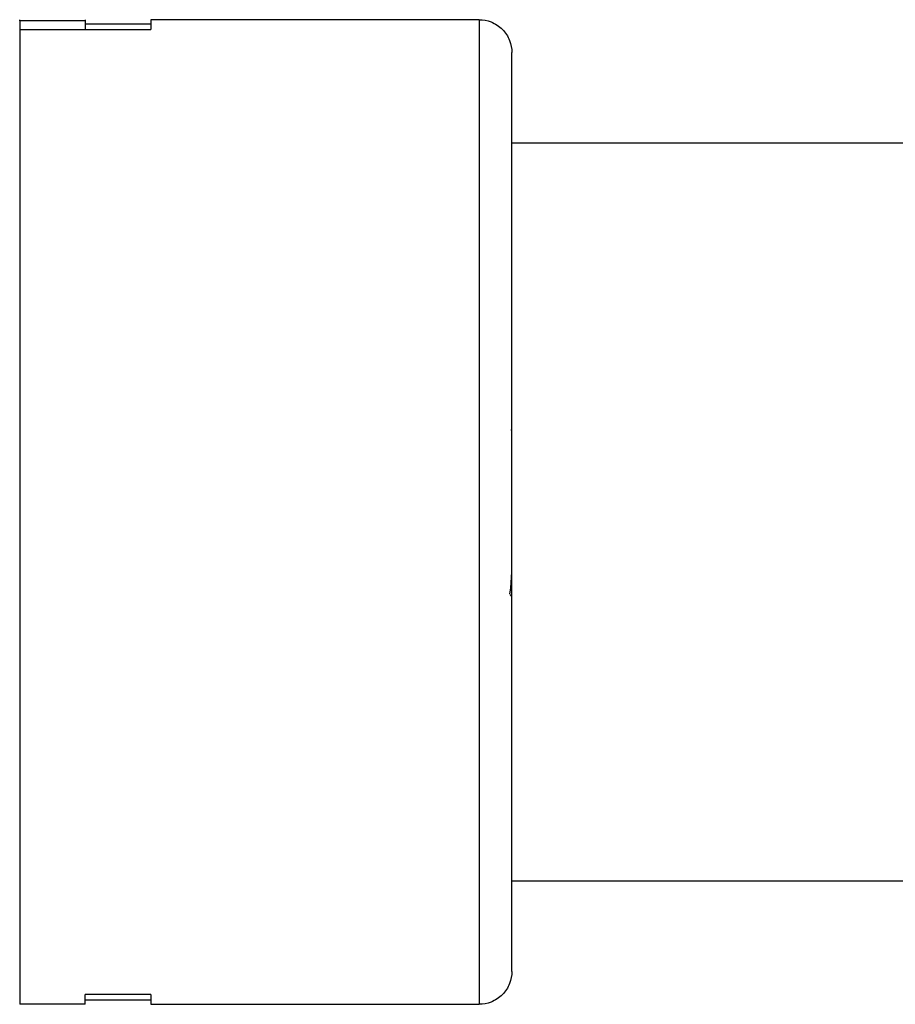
# Paper-space layout '_Inferior' of a CAD drawing. Header units: inches. Extents: x -0.5 to 3.7, y -6.4 to 5.4.
# Tile 1 of 4: x -0.5 to 1.6, y -1.7 to 0.6. Entities that reach past the tile are written whole.
import ezdxf

# ---------------------------------------------------------------- set-up
doc = ezdxf.new("R2010")
doc.units = ezdxf.units.IN
doc.header["$MEASUREMENT"] = 0

psp = doc.layouts.new('_Inferior')

# ---------------------------------------------------------------- linework, layer by layer
at = {"color": 7, "linetype": 'Continuous', "lineweight": 25}
for p, q in [((-0.3487, 0.6421), (-0.5062, 0.6421)), ((-0.5062, 0.6421), (-0.5062, 0.6026)), ((-0.3487, 0.6421), (-0.3487, 0.6208)), ((0.5962, 0.6447), (-0.1912, 0.6447)), ((-0.5062, 0.6208), (-0.1912, 0.6208)), ((-0.1912, 0.6341), (-0.3487, 0.6341)), ((0.6749, 0.3494), (2.512, 0.3494)), ((0.6736, -0.3398), (0.6735, -0.3396)), ((0.6727, -0.7188), (0.6749, -0.6796)), ((0.6702, -0.733), (0.6727, -0.7188)), ((2.512, -1.4222), (0.6749, -1.4222)), ((-0.1912, -1.6937), (-0.3487, -1.6937)), ((-0.3487, -1.7175), (-0.5062, -1.7175)), ((-0.3487, -1.707), (-0.1912, -1.707)), ((-0.1912, -1.7175), (0.5962, -1.7175))]:
    psp.add_line(p, q, dxfattribs=at)
psp.add_open_spline([(-0.5062, 0.6421), (-0.5062, 0.6438), (-0.5062, 0.6447), (-0.5062, 0.6447)], degree=3, dxfattribs=at)
for points, knots in [([(-0.3487, 0.6447), (-0.3487, 0.6446), (-0.3487, 0.6446), (-0.3487, 0.6441), (-0.3487, 0.6433), (-0.3487, 0.6425), (-0.3487, 0.6421)], [0, 0, 0, 0, 0.250035, 0.5, 0.749965, 1, 1, 1, 1]), ([(-0.1912, 0.6447), (-0.1912, 0.6446), (-0.1912, 0.6446), (-0.1912, 0.6441), (-0.1912, 0.6432), (-0.1912, 0.6421), (-0.1912, 0.6406), (-0.1912, 0.6381), (-0.1912, 0.6343), (-0.1912, 0.6284), (-0.1912, 0.6233), (-0.1912, 0.6208)], [0, 0, 0, 0, 0.0833739, 0.1667009, 0.2500044, 0.3333079, 0.4166349, 0.5000088, 0.6667039, 0.833305, 1, 1, 1, 1]), ([(0.5962, 0.6447), (0.5962, 0.6447), (0.5962, 0.6416), (0.5962, 0.6268), (0.5962, 0.6151), (0.5962, 0.5798), (0.5962, 0.5563), (0.5962, 0.4942), (0.5962, 0.4557), (0.5962, 0.3612), (0.5962, 0.3052), (0.5962, 0.1752), (0.5962, 0.1011), (0.5962, -0.0623), (0.5962, -0.1518), (0.5962, -0.3396), (0.5962, -0.438), (0.5962, -0.6348), (0.5962, -0.7332), (0.5962, -0.9211), (0.5962, -1.0105), (0.5962, -1.174), (0.5962, -1.248), (0.5962, -1.3781), (0.5962, -1.4341), (0.5962, -1.5285), (0.5962, -1.5671), (0.5962, -1.6291), (0.5962, -1.6526), (0.5962, -1.6879), (0.5962, -1.6997), (0.5962, -1.7145), (0.5962, -1.7175), (0.5962, -1.7175)], [0, 0, 0, 0, 0.0625, 0.0625, 0.125, 0.125, 0.1875, 0.1875, 0.25, 0.25, 0.3125, 0.3125, 0.375, 0.375, 0.4375, 0.4375, 0.5, 0.5, 0.5625, 0.5625, 0.625, 0.625, 0.6875, 0.6875, 0.75, 0.75, 0.8125, 0.8125, 0.875, 0.875, 0.9375, 0.9375, 1, 1, 1, 1]), ([(0.5962, 0.6447), (0.6055, 0.6447), (0.6155, 0.643), (0.6349, 0.6353), (0.6442, 0.6293), (0.6596, 0.6139), (0.6656, 0.6046), (0.6733, 0.5852), (0.6749, 0.5752), (0.6749, 0.5659)], [0, 0, 0, 0, 0.25, 0.25, 0.5, 0.5, 0.75, 0.75, 1, 1, 1, 1]), ([(-0.5062, 0.6208), (-0.5062, 0.6193), (-0.5062, 0.6164), (-0.5062, 0.6114), (-0.5062, 0.6061), (-0.5062, 0.6004), (-0.5062, 0.5913), (-0.5062, 0.5778), (-0.5062, 0.5586), (-0.5062, 0.537), (-0.5062, 0.5053), (-0.5062, 0.4601), (-0.5062, 0.3974), (-0.5062, 0.3269), (-0.5062, 0.249), (-0.5062, 0.1646), (-0.5062, 0.0742), (-0.5062, -0.0213), (-0.5062, -0.1212), (-0.5062, -0.2245), (-0.5062, -0.3305), (-0.5062, -0.4383), (-0.5062, -0.5468), (-0.5062, -0.6553), (-0.5062, -0.7628), (-0.5062, -0.8683), (-0.5062, -0.9711), (-0.5062, -1.0702), (-0.5062, -1.1648), (-0.5062, -1.2541), (-0.5062, -1.3373), (-0.5062, -1.4138), (-0.5062, -1.4829), (-0.5062, -1.544), (-0.5062, -1.5966), (-0.5062, -1.6402), (-0.5062, -1.6688), (-0.5062, -1.6869), (-0.5062, -1.698), (-0.5062, -1.7067), (-0.5062, -1.7123), (-0.5062, -1.7155), (-0.5062, -1.7172), (-0.5062, -1.7174), (-0.5062, -1.7175)], [0, 0, 0, 0, 0.0062539, 0.0125046, 0.0187543, 0.025005, 0.0312589, 0.0468872, 0.0625155, 0.0781438, 0.0937721, 0.1250204, 0.1562687, 0.1875171, 0.2187654, 0.2500137, 0.2812621, 0.3125104, 0.3437587, 0.3750071, 0.4062554, 0.4375037, 0.4687521, 0.5000004, 0.5312487, 0.5624971, 0.5937454, 0.6249937, 0.6562421, 0.6874904, 0.7187387, 0.749987, 0.7812354, 0.8124837, 0.843732, 0.8749804, 0.9062287, 0.921857, 0.9374853, 0.9531136, 0.9687419, 0.9791629, 0.989579, 1, 1, 1, 1]), ([(0.6749, -1.6388), (0.6749, -1.6388), (0.6749, -1.6359), (0.6749, -1.6221), (0.6749, -1.6112), (0.6749, -1.5782), (0.6749, -1.5563), (0.6749, -1.4984), (0.6749, -1.4624), (0.6749, -1.3742), (0.6749, -1.3219), (0.6749, -1.2006), (0.6749, -1.1315), (0.6749, -0.9789), (0.6749, -0.8954), (0.6749, -0.7201), (0.6749, -0.6283), (0.6749, -0.4446), (0.6749, -0.3527), (0.6749, -0.1774), (0.6749, -0.094), (0.6749, 0.0586), (0.6749, 0.1277), (0.6749, 0.2491), (0.6749, 0.3014), (0.6749, 0.3896), (0.6749, 0.4255), (0.6749, 0.4834), (0.6749, 0.5054), (0.6749, 0.5383), (0.6749, 0.5493), (0.6749, 0.5631), (0.6749, 0.5659), (0.6749, 0.5659)], [0, 0, 0, 0, 0.0625, 0.0625, 0.125, 0.125, 0.1875, 0.1875, 0.25, 0.25, 0.3125, 0.3125, 0.375, 0.375, 0.4375, 0.4375, 0.5, 0.5, 0.5625, 0.5625, 0.625, 0.625, 0.6875, 0.6875, 0.75, 0.75, 0.8125, 0.8125, 0.875, 0.875, 0.9375, 0.9375, 1, 1, 1, 1]), ([(0.6701, -0.7333), (0.6714, -0.7355), (0.6731, -0.7381), (0.6747, -0.7407), (0.6749, -0.7411)], [0, 0, 0, 0, 0.84079, 1, 1, 1, 1]), ([(0.6749, -1.6388), (0.6749, -1.6481), (0.6733, -1.6581), (0.6656, -1.6775), (0.6596, -1.6868), (0.6442, -1.7021), (0.6349, -1.7082), (0.6155, -1.7158), (0.6055, -1.7175), (0.5962, -1.7175)], [0, 0, 0, 0, 0.25, 0.25, 0.5, 0.5, 0.75, 0.75, 1, 1, 1, 1]), ([(-0.3487, -1.7175), (-0.3487, -1.7175), (-0.3487, -1.7174), (-0.3487, -1.7169), (-0.3487, -1.7161), (-0.3487, -1.7149), (-0.3487, -1.7134), (-0.3487, -1.711), (-0.3487, -1.7071), (-0.3487, -1.7012), (-0.3487, -1.6962), (-0.3487, -1.6937)], [0, 0, 0, 0, 0.083374, 0.166701, 0.250004, 0.333308, 0.416635, 0.500009, 0.666704, 0.833305, 1, 1, 1, 1]), ([(-0.1912, -1.6937), (-0.1912, -1.695), (-0.1912, -1.6975), (-0.1912, -1.701), (-0.1912, -1.7041), (-0.1912, -1.707), (-0.1912, -1.7094), (-0.1912, -1.7123), (-0.1912, -1.7151), (-0.1912, -1.7171), (-0.1912, -1.7174), (-0.1912, -1.7175)], [0, 0, 0, 0, 0.0833739, 0.1667009, 0.2500044, 0.3333079, 0.4166349, 0.5000088, 0.6667039, 0.833305, 1, 1, 1, 1])]:
    psp.add_open_spline(points, degree=3, knots=knots, dxfattribs=at)

doc.saveas('drawing.dxf')
